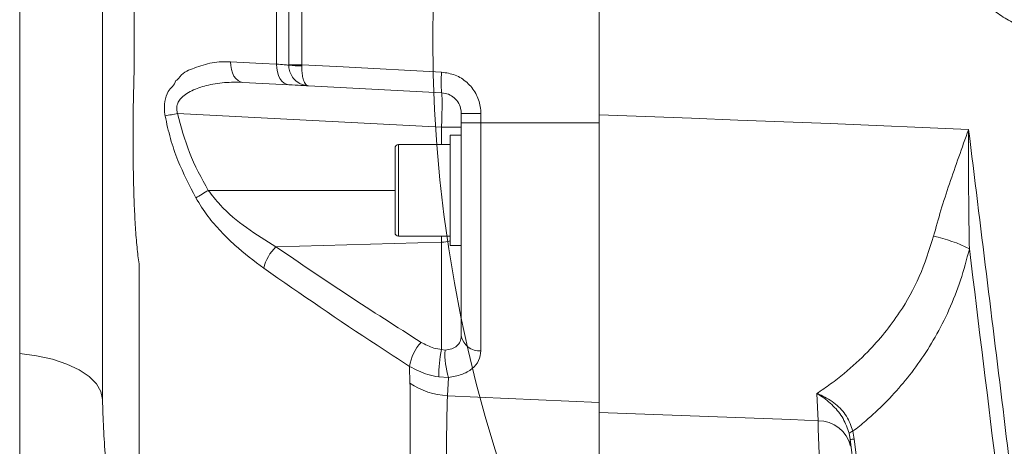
# Model space of a CAD drawing. Header units: millimetres. Extents: x 0 to 8410, y 0 to 5940.
# Tile 89 of 256: x 1724 to 1866, y 3748 to 3810. Entities that reach past the tile are written whole.
import ezdxf

# ---------------------------------------------------------------- set-up
doc = ezdxf.new("R2010")
doc.units = ezdxf.units.MM
doc.header["$LTSCALE"] = 10

msp = doc.modelspace()

# ---------------------------------------------------------------- linework, layer by layer
at = {"color": 7, "linetype": 'Continuous', "lineweight": 0}
for p, q in [((1807.705356, 3796.504918), (1807.705356, 3911.082927)), ((1762.70537, 3803.780618), (1762.70537, 3883.387032)), ((1762.70537, 3803.731862), (1762.70537, 3803.780618)), ((1762.733384, 3800.883475), (1756.064876, 3801.232997)), ((1784.862383, 3799.723807), (1765.548362, 3800.736013)), ((1787.705376, 3795.380894), (1787.705376, 3796.727839)), ((1787.705376, 3764.483276), (1787.705376, 3795.380894)), ((1787.705376, 3793.574754), (1786.105378, 3793.574754)), ((1786.105378, 3793.574754), (1786.105378, 3785.574737)), ((1786.105378, 3792.209807), (1778.605356, 3792.209807)), ((1778.105362, 3779.43975), (1778.105362, 3791.709724)), ((1786.105378, 3785.574737), (1786.105378, 3777.574721)), ((1778.605356, 3778.939787), (1786.105378, 3778.939787)), ((1786.105378, 3777.574721), (1787.705376, 3777.574721)), ((1807.705356, 3753.386679), (1807.705356, 3686.331216))]:
    msp.add_line(p, q, dxfattribs=at)
at = {"color": 8, "linetype": 'Continuous', "lineweight": 0}
for p, q in [((1764.600708, 3883.424941), (1764.600708, 3803.778711)), ((1740.280135, 3807.574693), (1740.280433, 3803.272668)), ((1740.280433, 3803.272668), (1740.280493, 3802.508179)), ((1764.600708, 3803.778711), (1764.595731, 3803.632799)), ((1784.862383, 3794.730607), (1746.59176, 3796.736303)), ((1790.548368, 3796.719733), (1790.548368, 3795.371714)), ((1787.705376, 3794.730607), (1784.862383, 3794.730607)), ((1784.862383, 3792.209807), (1784.862383, 3794.730607)), ((1790.548368, 3795.371714), (1807.705356, 3795.368973)), ((1790.548368, 3795.371714), (1790.548368, 3762.326661)), ((1778.605356, 3792.209807), (1778.605356, 3778.939787)), ((1751.037909, 3785.574737), (1778.105362, 3785.574737)), ((1760.840132, 3777.409735), (1784.862383, 3778.07695)), ((1784.862383, 3778.07695), (1784.862383, 3778.939787)), ((1784.862383, 3762.499038), (1784.862383, 3778.07695)), ((1740.999802, 3774.920407), (1740.999802, 3773.95505)), ((1740.999802, 3773.95505), (1740.999802, 3723.507467)), ((1784.862383, 3762.499038), (1785.349621, 3762.440267)), ((1780.262842, 3757.610026), (1780.215784, 3760.070625)), ((1785.836889, 3758.467141), (1784.446372, 3758.53366)), ((1785.836889, 3758.467141), (1785.712375, 3755.807582)), ((1839.419081, 3752.196256), (1839.245244, 3756.134573)), ((1785.712375, 3755.807582), (1807.705356, 3754.809442)), ((1844.461872, 3750.659529), (1844.677522, 3749.530259)), ((1844.08076, 3749.470893), (1843.923642, 3750.362936)), ((1844.08076, 3749.470893), (1844.112827, 3748.481456)), ((1847.229077, 3723.711553), (1844.08076, 3749.470893)), ((1844.677522, 3749.530259), (1847.826882, 3723.762098))]:
    msp.add_line(p, q, dxfattribs=at)
at = {"color": 8, "linetype": 'Continuous', "lineweight": 0, "flags": 128}
for points in [[(1754.277541, 3804.22658), (1758.843227, 3803.987089), (1760.946019, 3803.87694)], [(1754.277541, 3804.22658), (1754.296167, 3803.654495), (1754.385574, 3803.103629), (1754.542484, 3802.594128), (1754.761113, 3802.144709), (1755.033447, 3801.771823), (1755.349471, 3801.489297), (1755.697532, 3801.307383), (1756.064876, 3801.232997)], [(1760.946019, 3803.87694), (1760.964676, 3803.304854), (1761.054082, 3802.753988), (1761.211022, 3802.244488), (1761.429651, 3801.795069), (1761.701985, 3801.422301), (1762.017979, 3801.139775), (1762.36607, 3800.957981), (1762.733384, 3800.883475)], [(1764.600708, 3803.778711), (1770.584299, 3803.464833), (1784.862383, 3802.71596)], [(1807.705356, 3796.504918), (1814.397617, 3796.26638), (1821.090116, 3796.021524), (1827.782853, 3795.769993), (1834.47574, 3795.512024), (1841.168805, 3795.247618), (1847.862019, 3794.976655), (1854.555352, 3794.699136), (1861.248775, 3794.415179)], [(1723.705365, 3761.929575), (1726.163401, 3761.60318), (1728.462829, 3761.090937), (1730.536117, 3760.40763), (1732.322438, 3759.573403), (1733.769311, 3758.612815), (1734.834238, 3757.553879), (1735.485985, 3756.427947), (1735.70536, 3755.267802)], [(1839.419081, 3752.196256), (1835.454627, 3752.353135), (1831.490232, 3752.507749), (1827.525927, 3752.65998), (1823.561652, 3752.809945), (1819.597467, 3752.957645), (1815.63334, 3753.102961), (1811.669304, 3753.245893), (1807.705356, 3753.386679)]]:
    msp.add_lwpolyline(points, dxfattribs=at)
at = {"color": 7, "linetype": 'Continuous', "lineweight": 0}
msp.add_circle((1983.571746, 3807.574759), 199.989295, dxfattribs=at)
at = {"color": 8, "linetype": 'Continuous', "lineweight": 0}
for centre, radius, start, end in [((1764.120844, 4268.639543), 464.86108, 269.82553744, 270.0591449), ((1764.141632, 3813.053359), 9.431498, 261.24071443, 272.75969173), ((1799.206003, 3801.219884), 14.421431, 174.04543343, 185.95456657), ((1790.989878, 3576.443048), 224.722742, 101.39480283, 101.86683238), ((1789.859004, 4053.494989), 256.776181, 269.51944422, 270.15382147), ((1789.860808, 4022.69402), 227.323345, 269.45672521, 270.17329651), ((1790.934877, 3717.35557), 79.029253, 120.32059724, 121.85107203), ((1784.750007, 3783.192088), 5.116372, 271.25854587, 285.36152486), ((1851.986888, 3758.791803), 20.567717, 62.89715789, 78.29803941), ((1765.488818, 3772.733845), 6.5935, 134.83283865, 166.37608453), ((1786.549141, 3759.15434), 6.399296, 136.59752944, 171.76779565), ((1790.298927, 3764.950049), 2.63522, 190.20254524, 275.43156495), ((1801.120015, 3758.788927), 16.675596, 167.14482582, 180.8771082), ((1797.4109, 3761.903031), 12.073237, 177.4496044, 196.53418238), ((1786.367005, 3766.926116), 11.137789, 236.76605659, 266.63046377), ((1839.492523, 3747.466316), 4.73051, 12.39171749, 90.88956423), ((1844.87836, 3749.26706), 1.45342, 106.65197013, 131.06213355), ((1843.281509, 3760.534195), 11.092135, 274.13206275, 277.23019358)]:
    msp.add_arc(centre, radius, start, end, dxfattribs=at)
at = {"color": 7, "linetype": 'Continuous', "lineweight": 0}
for centre, start, end in [((1778.605367, 3791.709759), 90, 180), ((1778.605367, 3779.439759), 180, 270)]:
    msp.add_arc(centre, 0.5, start, end, dxfattribs=at)
at = {"color": 8, "linetype": 'Continuous', "lineweight": 0}
for centre, major_axis, ratio, start_param, end_param in [((1784.705367, 3794.725121), (0.156905, 4.998638), 0.0313448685, 4.7144703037, 6.2825275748), ((5306.139517, 3575.031014), (3462.440826, -315.79662), 0.5755974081, 3.2108284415, 3.2204160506)]:
    msp.add_ellipse(centre, major_axis=major_axis, ratio=ratio, start_param=start_param, end_param=end_param, dxfattribs=at)
at = {"color": 7, "linetype": 'Continuous', "lineweight": 0}
for points, knots in [([(1735.70536, 3755.267802), (1735.70536, 3764.578565), (1735.70536, 3774.555622), (1735.70536, 3784.994058), (1735.70536, 3787.669961), (1735.70536, 3790.887672), (1735.70536, 3794.384062), (1735.70536, 3798.032188), (1735.70536, 3800.981326), (1735.70536, 3825.813033), (1735.70536, 3850.789611), (1735.70536, 3876.731301), (1735.70536, 3880.71135), (1735.70536, 3884.251047), (1735.70536, 3887.277211), (1735.70536, 3889.976492), (1735.70536, 3892.243577), (1735.70536, 3894.04324), (1735.70536, 3895.401532), (1735.70536, 3896.789165), (1735.70536, 3899.394212), (1735.70536, 3901.935987), (1735.70536, 3902.997592), (1735.70536, 3903.556052)], [0, 0, 0, 0, 0.2108618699, 0.2259515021, 0.2413338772, 0.2564844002, 0.2721903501, 0.2857737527, 0.2997461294, 0.3058793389, 0.5686982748, 0.5847879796, 0.6011199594, 0.614430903, 0.6281348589, 0.6414419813, 0.6551197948, 0.6686572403, 0.6826203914, 0.7008214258, 0.7969642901, 0.8931926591, 1, 1, 1, 1]), ([(1762.70537, 3803.731862), (1762.711007, 3803.595129), (1762.727451, 3803.196264), (1762.921864, 3802.515174), (1763.405534, 3801.719937), (1764.097675, 3801.147766), (1764.850322, 3800.829836), (1765.307912, 3800.746594), (1765.544806, 3800.73617), (1765.548362, 3800.736013)], [0, 0, 0, 0, 0.0880865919, 0.256958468, 0.451396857, 0.6894099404, 0.8397367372, 0.9975939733, 1, 1, 1, 1]), ([(1765.548362, 3800.736013), (1765.518267, 3800.737594), (1765.435207, 3800.741955), (1764.608684, 3800.785127), (1763.358478, 3800.850693), (1762.733384, 3800.883475)], [0, 0, 0, 0, 0.22125633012, 0.61063401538, 1, 1, 1, 1]), ([(1787.705376, 3796.727839), (1787.69688, 3796.895593), (1787.671365, 3797.39942), (1787.377666, 3798.210234), (1786.739195, 3799.007164), (1785.868012, 3799.571397), (1785.197702, 3799.672987), (1784.862383, 3799.723807)], [0, 0, 0, 0, 0.1106325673, 0.3322700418, 0.5544492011, 0.7771152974, 1, 1, 1, 1]), ([(1807.705356, 3796.504918), (1807.705356, 3794.634465), (1807.705356, 3790.893595), (1807.705356, 3785.360256), (1807.705356, 3779.971383), (1807.705356, 3774.79643), (1807.705356, 3769.887633), (1807.705356, 3765.316349), (1807.705356, 3761.143998), (1807.705356, 3756.994864), (1807.705356, 3754.689734), (1807.705356, 3753.386679)], [0, 0, 0, 0, 0.1075936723, 0.2151852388, 0.322423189, 0.4299986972, 0.5372346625, 0.6447664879, 0.7526396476, 0.8601710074, 1, 1, 1, 1])]:
    msp.add_open_spline(points, degree=3, knots=knots, dxfattribs=at)
at = {"color": 8, "linetype": 'Continuous', "lineweight": 0}
for points, knots in [([(1723.705365, 3761.929575), (1723.705365, 3764.683729), (1723.705365, 3770.19207), (1723.705365, 3778.866874), (1723.705365, 3787.752999), (1723.705365, 3796.811158), (1723.705365, 3805.956815), (1723.705365, 3815.116445), (1723.705365, 3824.21325), (1723.705365, 3833.171824), (1723.705365, 3841.9177), (1723.705365, 3850.378103), (1723.705365, 3858.483108), (1723.705365, 3866.164106), (1723.705365, 3873.361776), (1723.705365, 3879.999411), (1723.705365, 3886.085199), (1723.705365, 3889.583128), (1723.705365, 3891.332093)], [0, 0, 0, 0, 0.062499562, 0.1249998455, 0.187499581, 0.2499995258, 0.312500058, 0.3750000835, 0.4375000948, 0.5000002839, 0.5625003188, 0.6250001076, 0.6875003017, 0.7500003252, 0.8125000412, 0.8749999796, 0.9374999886, 1, 1, 1, 1]), ([(1760.946019, 3803.87694), (1760.946009, 3804.414971), (1760.945796, 3815.668789), (1760.945936, 3829.836203), (1760.946578, 3855.778257), (1760.946994, 3871.003356), (1760.947331, 3883.315388)], [0, 0, 0, 0, 0.0203176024, 0.4249764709, 0.5349975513, 1, 1, 1, 1]), ([(1740.290804, 3872.634712), (1740.287108, 3860.128772), (1740.280697, 3838.443071), (1740.280302, 3816.755321), (1740.280135, 3807.574693)], [0, 0, 0, 0, 0.5766905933, 1, 1, 1, 1]), ([(1883.629008, 3812.62416), (1883.051166, 3812.103393), (1881.895489, 3811.061865), (1879.857325, 3809.87964), (1877.654042, 3809.034207), (1875.325542, 3808.566314), (1872.95234, 3808.502802), (1870.600268, 3808.830872), (1868.339156, 3809.557127), (1866.228037, 3810.64542), (1864.334818, 3812.079702), (1862.703282, 3813.805666), (1861.391801, 3815.78571), (1860.424, 3817.954191), (1859.842177, 3820.25628), (1859.646805, 3822.62221), (1859.859696, 3824.986428), (1860.458228, 3827.283046), (1861.441107, 3829.443551), (1862.874845, 3831.572853), (1864.693327, 3833.398974), (1866.817729, 3834.841636), (1868.975461, 3835.833517), (1871.270682, 3836.441125), (1873.634779, 3836.663112), (1876.002047, 3836.476451), (1878.30669, 3835.903146), (1880.479127, 3834.943191), (1882.463972, 3833.638744), (1884.196173, 3832.013633), (1885.637007, 3830.125651), (1886.733102, 3828.018861), (1887.467567, 3825.760906), (1887.804285, 3823.410607), (1887.749705, 3821.037779), (1887.290842, 3818.708001), (1886.446089, 3816.480809), (1885.244095, 3814.400902), (1884.167373, 3813.216411), (1883.629008, 3812.62416)], [0, 0, 0, 0, 0.0264552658, 0.0529102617, 0.0797584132, 0.1066064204, 0.1334641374, 0.1603218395, 0.1871842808, 0.2140465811, 0.240908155, 0.2677685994, 0.2946221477, 0.3214759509, 0.3483199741, 0.3751636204, 0.4019979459, 0.4288329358, 0.4556655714, 0.4824972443, 0.5159414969, 0.5427952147, 0.5696489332, 0.5965020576, 0.6233557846, 0.6502155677, 0.6770753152, 0.7039380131, 0.7308013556, 0.7576599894, 0.7845198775, 0.8113704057, 0.8382208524, 0.8650609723, 0.8919007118, 0.918734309, 0.9455685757, 0.9727840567, 1, 1, 1, 1]), ([(1746.320321, 3801.492396), (1746.320331, 3801.492396), (1746.552136, 3801.492392), (1747.304362, 3802.729743), (1749.124631, 3803.329298), (1751.593443, 3804.241749), (1753.382288, 3804.23164), (1754.277541, 3804.22658)], [0, 0, 0, 0, 0.0000038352, 0.08949121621, 0.36164291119, 0.68052499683, 1, 1, 1, 1]), ([(1760.946019, 3803.87694), (1761.336664, 3803.84443), (1762.117738, 3803.779429), (1762.634664, 3803.737048), (1762.686566, 3803.733241), (1762.70537, 3803.731862)], [0, 0, 0, 0, 0.3895257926, 0.7788351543, 1, 1, 1, 1]), ([(1764.595731, 3803.632799), (1764.593311, 3803.496501), (1764.586251, 3803.098874), (1764.635604, 3802.425366), (1764.788309, 3801.647444), (1765.02535, 3801.099097), (1765.293351, 3800.806684), (1765.459602, 3800.738537), (1765.547051, 3800.736051), (1765.548362, 3800.736013)], [0, 0, 0, 0, 0.08807851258, 0.2569556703, 0.45140576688, 0.68940841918, 0.83973720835, 0.99759662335, 1, 1, 1, 1]), ([(1740.280493, 3802.508179), (1740.24458, 3801.148367), (1740.172488, 3798.418648), (1740.131542, 3794.396423), (1740.138143, 3790.499368), (1740.197311, 3786.786561), (1740.307691, 3783.323373), (1740.474733, 3780.138087), (1740.694247, 3777.280119), (1740.89908, 3775.698254), (1740.999802, 3774.920407)], [0, 0, 0, 0, 0.1245870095, 0.2500988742, 0.3753083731, 0.5001518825, 0.6258837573, 0.749634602, 0.8768884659, 1, 1, 1, 1]), ([(1784.862383, 3802.71596), (1785.533158, 3802.614198), (1786.874834, 3802.410653), (1788.617355, 3801.280594), (1789.893599, 3799.685359), (1790.480342, 3798.063467), (1790.531374, 3797.055429), (1790.548368, 3796.719733)], [0, 0, 0, 0, 0.2223705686, 0.4447834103, 0.6670891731, 0.8891343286, 1, 1, 1, 1]), ([(1744.778408, 3796.363059), (1744.752656, 3796.520934), (1744.638706, 3797.219498), (1744.708793, 3798.460738), (1745.146412, 3800.194731), (1746.15172, 3800.817956), (1746.320311, 3801.492356), (1746.320321, 3801.492396)], [0, 0, 0, 0, 0.0813674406, 0.3600347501, 0.6355801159, 0.9999785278, 1, 1, 1, 1]), ([(1756.064876, 3801.232997), (1755.169328, 3801.24885), (1753.379412, 3801.280535), (1750.883302, 3800.869814), (1748.989531, 3800.230169), (1747.734163, 3799.523635), (1747.028273, 3798.916973), (1746.66546, 3798.353327), (1746.488147, 3797.854375), (1746.444725, 3797.438004), (1746.501746, 3797.023647), (1746.562872, 3796.828522), (1746.59176, 3796.736303)], [0, 0, 0, 0, 0.23238021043, 0.46445471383, 0.65303192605, 0.74414498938, 0.8279944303, 0.88300622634, 0.90480706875, 0.95342655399, 0.97798877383, 1, 1, 1, 1]), ([(1749.2301, 3784.484807), (1748.314133, 3786.270424), (1746.888406, 3789.049784), (1745.497378, 3793.073093), (1745.018762, 3795.263212), (1744.778408, 3796.363059)], [0, 0, 0, 0, 0.4721569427, 0.7349244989, 1, 1, 1, 1]), ([(1746.59176, 3796.736303), (1747.092986, 3794.812971), (1748.110721, 3790.907655), (1750.052459, 3787.370086), (1751.037909, 3785.574737)], [0, 0, 0, 0, 0.4924906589, 1, 1, 1, 1]), ([(1856.158449, 3778.932038), (1856.504283, 3780.185768), (1857.196021, 3782.693481), (1858.876598, 3787.835754), (1860.288091, 3791.760495), (1861.24357, 3794.400795), (1861.248775, 3794.415179)], [0, 0, 0, 0, 0.2460403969, 0.4921304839, 0.9972330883, 1, 1, 1, 1]), ([(1861.248775, 3794.415179), (1861.248735, 3794.398808), (1861.239567, 3790.618562), (1861.217739, 3784.83416), (1861.321357, 3779.093234), (1861.357315, 3777.100983)], [0, 0, 0, 0, 0.0028321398, 0.6539568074, 1, 1, 1, 1]), ([(1861.248775, 3794.415179), (1862.963475, 3780.454466), (1866.393065, 3752.531495), (1872.214061, 3704.853222), (1878.706054, 3651.385737), (1885.852887, 3592.147819), (1890.575183, 3552.690172), (1892.936065, 3532.963577)], [0, 0, 0, 0, 0.1601084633, 0.3202346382, 0.5468063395, 0.7734287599, 1, 1, 1, 1]), ([(1751.037909, 3785.574737), (1751.600781, 3784.857547), (1753.221515, 3782.79247), (1756.5947, 3780.023747), (1759.408736, 3778.291079), (1760.840132, 3777.409735)], [0, 0, 0, 0, 0.20725086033, 0.59675800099, 1, 1, 1, 1]), ([(1759.080841, 3774.286929), (1757.659515, 3775.359097), (1755.502317, 3776.986365), (1752.831703, 3779.616675), (1750.865393, 3781.858534), (1749.789582, 3783.586282), (1749.2301, 3784.484807)], [0, 0, 0, 0, 0.3852859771, 0.5847627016, 0.7840536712, 1, 1, 1, 1]), ([(1839.245244, 3756.134573), (1839.91242, 3756.586591), (1841.264206, 3757.50244), (1843.765, 3759.455257), (1846.40906, 3761.871415), (1849.076845, 3764.863279), (1851.671018, 3768.404711), (1854.271443, 3772.966978), (1855.52977, 3776.944707), (1856.158449, 3778.932038)], [0, 0, 0, 0, 0.0899938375, 0.1823392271, 0.3498055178, 0.4781051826, 0.6063685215, 0.803336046, 1, 1, 1, 1]), ([(1760.840132, 3777.409735), (1764.302106, 3775.049885), (1771.227913, 3770.328918), (1778.341844, 3765.810988), (1781.899764, 3763.551417)], [0, 0, 0, 0, 0.4998658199, 1, 1, 1, 1]), ([(1861.357315, 3777.100983), (1860.95658, 3775.564692), (1860.153596, 3772.486299), (1858.447038, 3768.220218), (1856.462778, 3764.304847), (1854.217621, 3760.775328), (1851.783265, 3757.599489), (1849.155724, 3754.730967), (1846.698487, 3752.438259), (1845.094971, 3751.163018), (1844.461872, 3750.659529)], [0, 0, 0, 0, 0.1339344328, 0.2683753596, 0.4024583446, 0.5309756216, 0.6595222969, 0.7878760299, 0.9162494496, 1, 1, 1, 1]), ([(1890.937521, 3532.781187), (1888.577594, 3552.503097), (1883.857743, 3591.946892), (1876.712342, 3651.170623), (1869.222409, 3712.891112), (1864.07989, 3754.874142), (1861.357315, 3777.100983)], [0, 0, 0, 0, 0.2423927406, 0.4847851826, 0.7272326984, 1, 1, 1, 1]), ([(1780.215784, 3760.070625), (1778.639153, 3761.084963), (1771.480505, 3765.690535), (1764.513457, 3770.520625), (1759.080841, 3774.286929)], [0, 0, 0, 0, 0.2202414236, 1, 1, 1, 1]), ([(1781.899764, 3763.551417), (1782.497253, 3763.234937), (1783.419293, 3762.746547), (1784.486673, 3762.563477), (1784.862383, 3762.499038)], [0, 0, 0, 0, 0.64800687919, 1, 1, 1, 1]), ([(1785.349621, 3762.440267), (1785.686971, 3762.482762), (1786.342792, 3762.565374), (1787.107614, 3763.001707), (1787.614562, 3763.643617), (1787.674824, 3764.200796), (1787.705376, 3764.483276)], [0, 0, 0, 0, 0.2555540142, 0.4968055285, 0.744889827, 1, 1, 1, 1]), ([(1723.705365, 3727.291647), (1723.705365, 3729.675241), (1723.705365, 3734.442448), (1723.705365, 3742.826309), (1723.705365, 3751.93035), (1723.705365, 3758.596501), (1723.705365, 3761.929575)], [0, 0, 0, 0, 0.2499983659, 0.4999987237, 0.7499994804, 1, 1, 1, 1]), ([(1790.548368, 3762.326661), (1790.485633, 3761.835595), (1790.360917, 3760.859376), (1789.356302, 3759.67868), (1787.843675, 3758.798612), (1786.514147, 3758.579007), (1785.836889, 3758.467141)], [0, 0, 0, 0, 0.2544254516, 0.5057879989, 0.7482498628, 1, 1, 1, 1]), ([(1784.446372, 3758.53366), (1783.909876, 3758.630986), (1782.385244, 3758.907569), (1781.068915, 3759.613258), (1780.215784, 3760.070625)], [0, 0, 0, 0, 0.3518856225, 1, 1, 1, 1]), ([(1780.292793, 3757.041755), (1780.292793, 3757.041795), (1780.292794, 3757.362704), (1780.277817, 3757.486373), (1780.262842, 3757.610026)], [0, 0, 0, 0, 0.000123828, 1, 1, 1, 1]), ([(1780.292793, 3727.935019), (1780.292793, 3730.60014), (1780.292793, 3739.414044), (1780.292793, 3757.04176), (1780.292793, 3757.041755), (1780.292793, 3757.041755)], [0, 0, 0, 0, 0.3023765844, 0.9999992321, 1, 1, 1, 1]), ([(1839.245244, 3756.134573), (1839.252059, 3756.132072), (1839.455454, 3756.057441), (1840.398231, 3755.675983), (1841.967302, 3754.718112), (1843.680072, 3752.917868), (1844.200733, 3751.413866), (1844.461872, 3750.659529)], [0, 0, 0, 0, 0.0029095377, 0.086835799, 0.4035697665, 0.7008582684, 1, 1, 1, 1]), ([(1843.923642, 3750.362936), (1843.667966, 3751.095161), (1843.151515, 3752.574218), (1841.625764, 3754.435713), (1840.255113, 3755.535137), (1839.429747, 3756.031385), (1839.251065, 3756.131317), (1839.245244, 3756.134573)], [0, 0, 0, 0, 0.2919122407, 0.5896474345, 0.9114859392, 0.9971161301, 1, 1, 1, 1]), ([(1735.70536, 3755.267802), (1735.78708, 3752.486593), (1735.949633, 3746.954389), (1737.141104, 3740.115724), (1738.332841, 3734.940916), (1739.29916, 3731.111363), (1740.263536, 3727.25929), (1740.746824, 3724.7965), (1740.999802, 3723.507348)], [0, 0, 0, 0, 0.2408973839, 0.479177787, 0.599722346, 0.723903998, 0.8554769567, 1, 1, 1, 1]), ([(1785.712375, 3755.807582), (1785.642204, 3753.351936), (1785.501842, 3748.439918), (1785.805084, 3738.589602), (1785.740105, 3731.214285), (1785.696788, 3726.29768)], [0, 0, 0, 0, 0.24996539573, 0.50000463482, 1, 1, 1, 1])]:
    msp.add_open_spline(points, degree=3, knots=knots, dxfattribs=at)

doc.saveas('drawing.dxf')
